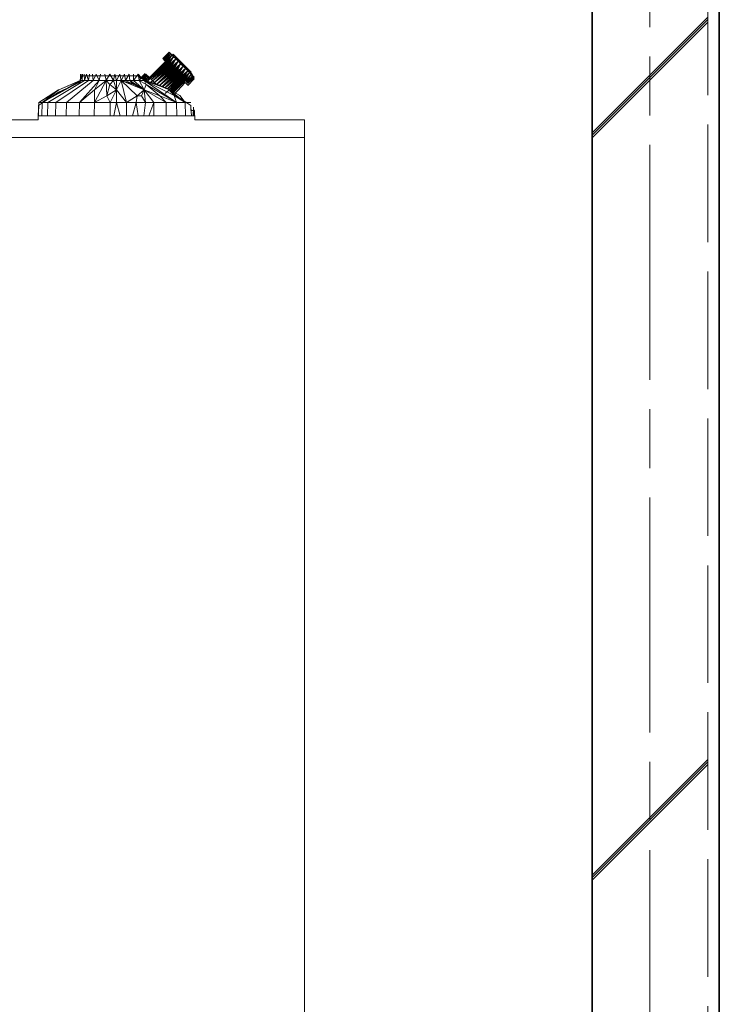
# Model space of a CAD drawing. Header units: millimetres. Extents: x -38341 to 3709, y -10682 to 48718.
# Tile 28 of 118: x -21269 to -20362, y 10277 to 11553. Entities that reach past the tile are written whole.
import ezdxf

# ---------------------------------------------------------------- set-up
doc = ezdxf.new("R2010")
doc.units = ezdxf.units.MM
doc.header["$LTSCALE"] = 50
doc.linetypes.add('ISO-02 破線', pattern=[3.81, 3.048, -0.762])
doc.linetypes.add('ISO-08 一点鎖線', pattern=[9.144, 6.096, -0.762, 1.524, -0.762])
doc.layers.add('00ライン-グリッド-線', color=13, linetype='ISO-08 一点鎖線', lineweight=5, true_color=0xff5454)
for name, color, linetype, lineweight in [('02モデリング-03スラブ', 7, 'Continuous', 5), ('02モデリング-04壁-外部', 7, 'Continuous', 5), ('02モデリング-04壁-外部_ハッチング', 7, 'Continuous', 5), ('08設備機器-UB', 7, 'Continuous', 5), ('08設備機器-UB_ハッチング', 7, 'Continuous', 5), ('断面スタイル', 7, 'Continuous', 35)]:
    doc.layers.add(name, color=color, linetype=linetype, lineweight=lineweight)
doc.styles.get("Standard").update_dxf_attribs({"font": 'txt', "bigfont": 'BIGFONT.SHX'})

# ---------------------------------------------------------------- blocks, each defined once
blk = doc.blocks.new('Section-4')
at = {"color": 255, "linetype": 'Continuous', "lineweight": 5, "transparency": 33554687}
for points, layer in [([(-1985, 9360), (-1985, 11880), (-2135, 11880), (-2135, 9360)], '02モデリング-04壁-外部_ハッチング'), ([(-3723.6, 9276.8), (-3747.1, 9276.8), (-3783.6, 9337.8), (-3869.2, 9337.8), (-3869.2, 9387.7), (-3878.6, 9387.7), (-3878.6, 11423.6), (-3221.3, 11423.6), (-3218.9, 11478.5), (-3167.3, 11478.5), (-3165, 11423.6), (-2853.3, 11423.6), (-2852.6, 11442.1), (-2826.6, 11459.5), (-2798.5, 11472.5), (-2798.3, 11480.7), (-2723.6, 11480.7), (-2719.7, 11476.6), (-2714.4, 11482.1), (-2714.3, 11482.1), (-2713.5, 11481.2), (-2709, 11476.4), (-2687.9, 11499), (-2688.2, 11499.3), (-2688.6, 11499.8), (-2688.8, 11499.9), (-2689, 11500.2), (-2689.3, 11500.5), (-2689.5, 11500.7), (-2689.7, 11501), (-2690, 11501.3), (-2690.1, 11501.3), (-2690.3, 11501.6), (-2690.5, 11501.8), (-2690.7, 11502), (-2690.8, 11502.1), (-2691.1, 11502.4), (-2691.2, 11502.5), (-2691.2, 11502.6), (-2691.3, 11502.6), (-2691.3, 11502.7), (-2691.4, 11502.7), (-2691.4, 11502.7), (-2683.3, 11511.2), (-2683.2, 11511.2), (-2682.5, 11510.4), (-2681.3, 11509.2), (-2679.6, 11507.4), (-2678.3, 11508.8), (-2678.2, 11508.7), (-2677.7, 11508.1), (-2664.2, 11493.8), (-2654.7, 11483.6), (-2653.7, 11482.6), (-2653.2, 11482.1), (-2654.5, 11480.6), (-2650.9, 11476.8), (-2658.9, 11468.1), (-2658.9, 11468.2), (-2658.9, 11468.2), (-2659, 11468.2), (-2659, 11468.3), (-2659, 11468.3), (-2659.1, 11468.4), (-2659.1, 11468.4), (-2659.3, 11468.5), (-2659.3, 11468.6), (-2659.5, 11468.8), (-2659.6, 11469), (-2659.7, 11469), (-2659.9, 11469.3), (-2660.2, 11469.6), (-2660.5, 11469.9), (-2660.7, 11470.1), (-2660.8, 11470.2), (-2660.9, 11470.3), (-2661.1, 11470.5), (-2661.2, 11470.6), (-2661.4, 11470.9), (-2661.6, 11471.1), (-2661.8, 11471.3), (-2661.9, 11471.4), (-2662.1, 11471.6), (-2662.4, 11471.9), (-2662.4, 11471.9), (-2677.3, 11456.2), (-2669.4, 11451.8), (-2655.2, 11442.1), (-2655, 11435.8), (-2651.6, 11435.6), (-2650.5, 11435.6), (-2650.2, 11423.6), (-2507.7, 11423.6), (-2507.7, 9387.7), (-2517.1, 9387.7), (-2517.1, 9337.8), (-2602.7, 9337.8), (-2639.1, 9276.8), (-2662.6, 9276.8), (-2662.6, 9251.9), (-2701.4, 9251.9), (-2701.4, 9248.7), (-2706.4, 9248.7), (-2710.7, 9248.7), (-2710.7, 9235.7), (-2716.2, 9235.7), (-2716.2, 9221.9), (-2711.1, 9221.9), (-2711.1, 9211.9), (-2673.9, 9211.9), (-2673.9, 9180), (-2790.6, 9180), (-2790.6, 9211.9), (-2736.2, 9211.9), (-2736.2, 9221.9), (-2731.1, 9221.9), (-2731.1, 9235.7), (-2736.6, 9235.7), (-2736.6, 9248.7), (-2763.1, 9248.7), (-2763.1, 9251.9), (-3139, 9251.9), (-3139.2, 9249.5), (-3140.4, 9245.1), (-3141.1, 9243.7), (-3141.1, 9239.9), (-3141.3, 9237.5), (-3141.9, 9235.1), (-3143, 9232.8), (-3144.6, 9230.7), (-3146.6, 9229), (-3148.8, 9227.8), (-3151, 9227.1), (-3153.3, 9226.9), (-3232.9, 9226.9), (-3235.1, 9227.1), (-3237.4, 9227.8), (-3239.5, 9229), (-3241.5, 9230.7), (-3243.1, 9232.8), (-3244.2, 9235.1), (-3244.8, 9237.5), (-3245.2, 9239.9), (-3245.2, 9243.7), (-3245.8, 9245.1), (-3247, 9249.5), (-3247.2, 9251.9), (-3623.2, 9251.9), (-3623.2, 9248.7), (-3649.6, 9248.7), (-3649.6, 9235.7), (-3655.1, 9235.7), (-3655.1, 9221.9), (-3650.1, 9221.9), (-3650.1, 9211.9), (-3605.2, 9211.9), (-3605.2, 9180), (-3722, 9180), (-3722, 9211.9), (-3675.1, 9211.9), (-3675.1, 9221.9), (-3670.1, 9221.9), (-3670.1, 9235.7), (-3675.6, 9235.7), (-3675.6, 9248.7), (-3679.9, 9248.7), (-3684.9, 9248.7), (-3684.9, 9251.9), (-3723.6, 9251.9)], '08設備機器-UB_ハッチング')]:
    blk.add_wipeout(points, dxfattribs=at).dxf.layer = layer
at = {"layer": '02モデリング-04壁-外部_ハッチング', "linetype": 'Continuous', "lineweight": 5, "transparency": 33554687}
h = blk.add_hatch(dxfattribs=at)
h.set_pattern_fill('鉄筋コンクリート [CN] HF-壁用', angle=90, style=0, pattern_type=2)
h.set_pattern_definition([(45, (-2023.7, 10652.87), (-21689, -20726.47), []), (45, (-2024.64, 10655.36), (-21689, -20726.47), []), (45, (-2026.2, 10656.9), (-21689, -20726.47), [])])
h.paths.add_polyline_path([(-1985, 9360), (-1985, 11880), (-2135, 11880), (-2135, 9360)])
at = {"color": 255, "linetype": 'Continuous', "lineweight": 5, "transparency": 33554687}
blk.add_wipeout([(-1985, 9360), (-1985, 12480), (-1970, 12480), (-1970, 9360)], dxfattribs=at).dxf.layer = '02モデリング-04壁-外部_ハッチング'
blk = doc.blocks.new('Section-5')
at = {"layer": '02モデリング-04壁-外部', "color": 7, "linetype": 'ISO-02 破線', "lineweight": 18, "transparency": 33554687}
blk.add_line((-1985, 9360), (-1985, 12480), dxfattribs=at)
at = {"layer": '02モデリング-04壁-外部', "color": 7, "linetype": 'Continuous', "lineweight": 25, "transparency": 33554687}
blk.add_line((-1970, 9360), (-1970, 12480), dxfattribs=at)
at = {"layer": '02モデリング-04壁-外部', "color": 7, "linetype": 'Continuous', "lineweight": 18, "transparency": 33554687}
blk.add_line((-2135, 9360), (-2135, 11880), dxfattribs=at)
at = {"layer": '08設備機器-UB', "color": 7, "linetype": 'Continuous', "lineweight": 18, "transparency": 33554687}
for p, q in [((-2691.4, 11502.7), (-2683.3, 11511.2)), ((-2683.3, 11511.2), (-2683.2, 11511.2)), ((-2683.2, 11511.2), (-2682.5, 11510.4)), ((-2682.5, 11510.4), (-2681.3, 11509.2)), ((-2681.3, 11509.2), (-2679.6, 11507.4)), ((-2679.6, 11507.4), (-2678.3, 11508.8)), ((-2678.3, 11508.8), (-2678.2, 11508.7)), ((-2678.2, 11508.7), (-2677.7, 11508.1)), ((-2677.7, 11508.1), (-2664.2, 11493.8)), ((-2709, 11476.4), (-2687.9, 11499)), ((-2691.3, 11502.7), (-2691.4, 11502.7)), ((-2691.4, 11502.7), (-2691.4, 11502.7)), ((-2691.3, 11502.6), (-2691.3, 11502.7)), ((-2691.2, 11502.6), (-2691.3, 11502.6)), ((-2691.2, 11502.5), (-2691.2, 11502.6)), ((-2691.1, 11502.4), (-2691.2, 11502.5)), ((-2690.8, 11502.1), (-2691.1, 11502.4)), ((-2690.7, 11502), (-2690.8, 11502.1)), ((-2690.5, 11501.8), (-2690.7, 11502)), ((-2690.3, 11501.6), (-2690.5, 11501.8)), ((-2690.1, 11501.3), (-2690.3, 11501.6)), ((-2690, 11501.3), (-2690.1, 11501.3)), ((-2689.7, 11501), (-2690, 11501.3)), ((-2689.5, 11500.7), (-2689.7, 11501)), ((-2689.3, 11500.5), (-2689.5, 11500.7)), ((-2689, 11500.2), (-2689.3, 11500.5)), ((-2688.8, 11499.9), (-2689, 11500.2)), ((-2688.6, 11499.8), (-2688.8, 11499.9)), ((-2688.2, 11499.3), (-2688.6, 11499.8)), ((-2687.9, 11499), (-2688.2, 11499.3)), ((-2664.2, 11493.8), (-2654.7, 11483.6)), ((-2798.5, 11472.5), (-2798.3, 11480.7)), ((-2798.3, 11480.7), (-2723.6, 11480.7)), ((-2723.6, 11480.7), (-2719.7, 11476.6)), ((-2719.7, 11476.6), (-2714.4, 11482.1)), ((-2714.4, 11482.1), (-2714.3, 11482.1)), ((-2714.3, 11482.1), (-2713.5, 11481.2)), ((-2713.5, 11481.2), (-2709, 11476.4)), ((-2654.7, 11483.6), (-2653.7, 11482.6)), ((-2653.2, 11482.1), (-2654.5, 11480.6)), ((-2654.5, 11480.6), (-2650.9, 11476.8)), ((-2653.7, 11482.6), (-2653.2, 11482.1)), ((-2826.6, 11459.5), (-2798.5, 11472.5)), ((-2662.4, 11471.9), (-2677.3, 11456.2)), ((-2662.1, 11471.6), (-2662.4, 11471.9)), ((-2662.4, 11471.9), (-2662.4, 11471.9)), ((-2661.9, 11471.4), (-2662.1, 11471.6)), ((-2661.8, 11471.3), (-2661.9, 11471.4)), ((-2661.6, 11471.1), (-2661.8, 11471.3)), ((-2661.4, 11470.9), (-2661.6, 11471.1)), ((-2661.2, 11470.6), (-2661.4, 11470.9)), ((-2661.1, 11470.5), (-2661.2, 11470.6)), ((-2660.9, 11470.3), (-2661.1, 11470.5)), ((-2660.8, 11470.2), (-2660.9, 11470.3)), ((-2660.7, 11470.1), (-2660.8, 11470.2)), ((-2660.5, 11469.9), (-2660.7, 11470.1)), ((-2660.2, 11469.6), (-2660.5, 11469.9)), ((-2659.9, 11469.3), (-2660.2, 11469.6)), ((-2659.7, 11469), (-2659.9, 11469.3)), ((-2659.6, 11469), (-2659.7, 11469)), ((-2659.5, 11468.8), (-2659.6, 11469)), ((-2659.3, 11468.6), (-2659.5, 11468.8)), ((-2659.3, 11468.5), (-2659.3, 11468.6)), ((-2659.1, 11468.4), (-2659.3, 11468.5)), ((-2659, 11468.3), (-2659.1, 11468.4)), ((-2659.1, 11468.4), (-2659.1, 11468.4)), ((-2659, 11468.2), (-2659, 11468.3)), ((-2659, 11468.3), (-2659, 11468.3)), ((-2658.9, 11468.2), (-2659, 11468.2)), ((-2650.9, 11476.8), (-2658.9, 11468.1)), ((-2658.9, 11468.1), (-2658.9, 11468.2)), ((-2658.9, 11468.2), (-2658.9, 11468.2)), ((-2852.6, 11442.1), (-2826.6, 11459.5)), ((-2677.3, 11456.2), (-2669.4, 11451.8)), ((-2853.3, 11423.6), (-2852.6, 11442.1)), ((-2669.4, 11451.8), (-2655.2, 11442.1)), ((-2655.2, 11442.1), (-2655, 11435.8)), ((-2655, 11435.8), (-2651.6, 11435.6)), ((-2651.6, 11435.6), (-2650.5, 11435.6)), ((-2650.5, 11435.6), (-2650.2, 11423.6)), ((-3165, 11423.6), (-2853.3, 11423.6)), ((-2650.2, 11423.6), (-2507.7, 11423.6)), ((-2507.7, 11423.6), (-2507.7, 9387.7))]:
    blk.add_line(p, q, dxfattribs=at)
at = {"layer": '08設備機器-UB', "color": 7, "linetype": 'Continuous', "lineweight": 13, "transparency": 33554687}
for p, q in [((-2691.4, 11503.2), (-2683.3, 11511.2)), ((-2683.3, 11511.2), (-2691.4, 11503.2)), ((-2691.4, 11503.2), (-2691.4, 11503.2)), ((-2691.4, 11503.2), (-2691.4, 11503.2)), ((-2691.3, 11503.1), (-2683.3, 11511.2)), ((-2683.2, 11511.2), (-2691.3, 11503.1)), ((-2691.3, 11503.2), (-2683.3, 11511.2)), ((-2691.3, 11503.2), (-2683.3, 11511.2)), ((-2683.2, 11511.2), (-2691.2, 11503.1)), ((-2683.2, 11511.2), (-2691.1, 11503)), ((-2683.2, 11511.2), (-2691, 11502.8)), ((-2690.8, 11502.6), (-2683.2, 11511.2)), ((-2690.6, 11502.4), (-2683.2, 11511.2)), ((-2682.5, 11510.5), (-2690.6, 11502.4)), ((-2682.5, 11510.5), (-2690.3, 11502.2)), ((-2682.5, 11510.5), (-2690, 11501.9)), ((-2689.7, 11501.6), (-2682.5, 11510.5)), ((-2681.3, 11509.3), (-2689.7, 11501.6)), ((-2681.3, 11509.3), (-2689.4, 11501.2)), ((-2681.3, 11509.3), (-2689, 11500.9)), ((-2688.6, 11500.5), (-2681.3, 11509.3)), ((-2688.2, 11500.1), (-2681.3, 11509.3)), ((-2679.7, 11507.6), (-2688.2, 11500.1)), ((-2679.7, 11507.6), (-2687.7, 11499.6)), ((-2679.7, 11507.6), (-2687.2, 11499.1)), ((-2679.7, 11507.6), (-2686.7, 11498.5)), ((-2686.1, 11498), (-2679.7, 11507.6)), ((-2685.8, 11497.7), (-2679.7, 11507.6)), ((-2677.5, 11505.4), (-2685.8, 11497.7)), ((-2677.5, 11505.4), (-2685.5, 11497.4)), ((-2677.5, 11505.4), (-2685.2, 11497.1)), ((-2677.5, 11505.4), (-2684.9, 11496.7)), ((-2677.5, 11505.4), (-2684.6, 11496.4)), ((-2684.2, 11496.1), (-2677.5, 11505.4)), ((-2683.9, 11495.7), (-2677.5, 11505.4)), ((-2683.5, 11495.4), (-2677.5, 11505.4)), ((-2683.2, 11495), (-2677.5, 11505.4)), ((-2679.7, 11507.6), (-2681.3, 11509.3)), ((-2677.5, 11505.4), (-2679.7, 11507.6)), ((-2679.6, 11507.6), (-2678.3, 11508.9)), ((-2679.6, 11507.5), (-2678.2, 11508.9)), ((-2679.6, 11507.6), (-2679.6, 11507.5)), ((-2679.6, 11507.5), (-2679, 11507)), ((-2679, 11507), (-2677.7, 11508.3)), ((-2678.1, 11506.1), (-2679, 11507)), ((-2678.1, 11506.1), (-2676.8, 11507.4)), ((-2677.5, 11505.4), (-2678.1, 11506.1)), ((-2676.8, 11507.4), (-2677.7, 11508.3)), ((-2674.7, 11502.7), (-2677.5, 11505.4)), ((-2676.8, 11504.8), (-2677.5, 11505.4)), ((-2675.5, 11506.1), (-2676.8, 11507.4)), ((-2676.8, 11504.8), (-2675.5, 11506.1)), ((-2676.8, 11504.8), (-2675.1, 11503.1)), ((-2673.8, 11504.4), (-2675.5, 11506.1)), ((-2675.1, 11503.1), (-2673.8, 11504.4)), ((-2671.7, 11502.3), (-2673.8, 11504.4)), ((-2709, 11478.5), (-2687.8, 11499.8)), ((-2709, 11478.5), (-2687.8, 11499.8)), ((-2709, 11478.5), (-2687.7, 11499.7)), ((-2709, 11478.5), (-2687.8, 11499.7)), ((-2709, 11478.5), (-2687.8, 11499.7)), ((-2687.7, 11499.7), (-2708.9, 11478.5)), ((-2687.7, 11499.7), (-2708.9, 11478.5)), ((-2708.9, 11478.5), (-2687.6, 11499.6)), ((-2708.9, 11478.5), (-2687.7, 11499.6)), ((-2708.9, 11478.5), (-2687.5, 11499.5)), ((-2708.9, 11478.5), (-2687.4, 11499.3)), ((-2687.4, 11499.2), (-2708.4, 11477.9)), ((-2687.2, 11499.1), (-2708.4, 11477.9)), ((-2708.4, 11477.9), (-2687, 11498.9)), ((-2708.4, 11477.9), (-2686.7, 11498.7)), ((-2708.4, 11477.9), (-2686.6, 11498.4)), ((-2686.6, 11498.4), (-2707.5, 11477)), ((-2707.5, 11477), (-2686.2, 11498.2)), ((-2707.5, 11477), (-2686, 11497.9)), ((-2686, 11497.9), (-2706.2, 11475.7)), ((-2685.6, 11497.6), (-2706.2, 11475.7)), ((-2685.3, 11497.3), (-2706.2, 11475.7)), ((-2684.9, 11496.9), (-2706.2, 11475.7)), ((-2684.6, 11496.5), (-2706.2, 11475.7)), ((-2706.2, 11475.7), (-2684.2, 11496)), ((-2706.2, 11475.7), (-2683.7, 11495.6)), ((-2706.2, 11475.7), (-2683.5, 11495.4)), ((-2706.2, 11475.7), (-2683.3, 11495.1)), ((-2683.3, 11495.1), (-2704.4, 11474)), ((-2683, 11494.9), (-2704.4, 11474)), ((-2682.8, 11494.6), (-2704.4, 11474)), ((-2682.5, 11494.4), (-2704.4, 11474)), ((-2682.2, 11494.2), (-2704.4, 11474)), ((-2704.4, 11474), (-2682, 11493.8)), ((-2704.4, 11474), (-2681.7, 11493.6)), ((-2704.4, 11474), (-2681.4, 11493.3)), ((-2704.4, 11474), (-2681.1, 11493)), ((-2681.1, 11493), (-2702.3, 11471.8)), ((-2680.8, 11492.7), (-2702.3, 11471.8)), ((-2680.6, 11492.4), (-2702.3, 11471.8)), ((-2680.2, 11492.2), (-2702.3, 11471.8)), ((-2679.9, 11491.9), (-2702.3, 11471.8)), ((-2702.3, 11471.8), (-2679.7, 11491.5)), ((-2702.3, 11471.8), (-2679.3, 11491.2)), ((-2702.3, 11471.8), (-2679, 11490.9)), ((-2702.3, 11471.8), (-2678.7, 11490.6)), ((-2678.7, 11490.6), (-2699.7, 11469.6)), ((-2691.3, 11503.2), (-2691.4, 11503.2)), ((-2691.3, 11503.1), (-2691.3, 11503.2)), ((-2691.3, 11503.2), (-2691.3, 11503.2)), ((-2691.2, 11503.1), (-2691.3, 11503.1)), ((-2691.1, 11503), (-2691.2, 11503.1)), ((-2691, 11502.8), (-2691.1, 11503)), ((-2690.8, 11502.6), (-2691, 11502.8)), ((-2690.6, 11502.4), (-2690.8, 11502.6)), ((-2690.5, 11502.4), (-2690.6, 11502.4)), ((-2690, 11501.9), (-2690.1, 11501.9)), ((-2689.7, 11501.6), (-2690, 11501.9)), ((-2689.4, 11501.2), (-2689.7, 11501.6)), ((-2689.3, 11501.1), (-2689.4, 11501.2)), ((-2688.6, 11500.5), (-2688.8, 11500.6)), ((-2688.6, 11500.5), (-2688.6, 11500.5)), ((-2687.7, 11499.6), (-2687.9, 11499.7)), ((-2687.8, 11499.7), (-2687.8, 11499.8)), ((-2687.8, 11499.8), (-2687.8, 11499.8)), ((-2687.7, 11499.7), (-2687.8, 11499.7)), ((-2687.8, 11499.7), (-2687.8, 11499.7)), ((-2687.7, 11499.6), (-2687.7, 11499.7)), ((-2687.7, 11499.7), (-2687.7, 11499.7)), ((-2687.2, 11499.1), (-2687.7, 11499.6)), ((-2687.6, 11499.6), (-2687.7, 11499.6)), ((-2687.5, 11499.5), (-2687.6, 11499.6)), ((-2687.3, 11499.3), (-2687.5, 11499.5)), ((-2687.2, 11499.1), (-2687.3, 11499.3)), ((-2686.7, 11498.5), (-2687.2, 11499.1)), ((-2687, 11498.9), (-2687.2, 11499.1)), ((-2686.7, 11498.7), (-2687, 11498.9)), ((-2686.6, 11498.6), (-2686.7, 11498.7)), ((-2686.1, 11498), (-2686.7, 11498.5)), ((-2686.5, 11498.5), (-2686.6, 11498.6)), ((-2686.2, 11498.2), (-2686.5, 11498.5)), ((-2686.1, 11498), (-2686.2, 11498.2)), ((-2685.8, 11497.7), (-2686.1, 11498)), ((-2686, 11497.9), (-2686.1, 11498)), ((-2685.8, 11497.7), (-2686, 11497.9)), ((-2685.5, 11497.4), (-2685.8, 11497.7)), ((-2685.6, 11497.6), (-2685.8, 11497.7)), ((-2685.5, 11497.4), (-2685.6, 11497.6)), ((-2685.2, 11497.1), (-2685.5, 11497.4)), ((-2685.3, 11497.3), (-2685.5, 11497.4)), ((-2685.2, 11497.1), (-2685.3, 11497.3)), ((-2684.9, 11496.7), (-2685.2, 11497.1)), ((-2684.9, 11496.9), (-2685.2, 11497.1)), ((-2684.6, 11496.4), (-2684.9, 11496.7)), ((-2684.6, 11496.5), (-2684.8, 11496.8)), ((-2684.1, 11496.1), (-2684.6, 11496.5)), ((-2684.2, 11496.1), (-2684.6, 11496.4)), ((-2683.9, 11495.7), (-2684.2, 11496.1)), ((-2683.8, 11495.8), (-2684.1, 11496.1)), ((-2683.5, 11495.4), (-2683.9, 11495.7)), ((-2683.5, 11495.4), (-2683.8, 11495.7)), ((-2683.2, 11495), (-2683.5, 11495.4)), ((-2683.2, 11495.2), (-2683.5, 11495.4)), ((-2674.7, 11502.7), (-2683.2, 11495)), ((-2682.8, 11494.7), (-2683.2, 11495)), ((-2682.7, 11494.7), (-2683.1, 11495.1)), ((-2674.7, 11502.7), (-2682.8, 11494.7)), ((-2682.4, 11494.3), (-2682.8, 11494.7)), ((-2682.5, 11494.4), (-2682.7, 11494.7)), ((-2682.2, 11494.2), (-2682.5, 11494.4)), ((-2674.7, 11502.7), (-2682.4, 11494.3)), ((-2682.1, 11493.9), (-2682.4, 11494.3)), ((-2682, 11494), (-2682.2, 11494.2)), ((-2674.7, 11502.7), (-2682.1, 11493.9)), ((-2681.7, 11493.5), (-2682.1, 11493.9)), ((-2681.7, 11493.6), (-2681.9, 11493.9)), ((-2674.7, 11502.7), (-2681.7, 11493.5)), ((-2681.4, 11493.3), (-2681.7, 11493.6)), ((-2681.3, 11493.1), (-2681.7, 11493.5)), ((-2681.3, 11493.1), (-2674.7, 11502.7)), ((-2680.9, 11492.8), (-2681.3, 11493.1)), ((-2681.1, 11493), (-2681.2, 11493.2)), ((-2680.8, 11492.8), (-2681.1, 11493.1)), ((-2680.9, 11492.8), (-2674.7, 11502.7)), ((-2680.5, 11492.4), (-2680.9, 11492.8)), ((-2680.5, 11492.5), (-2680.8, 11492.8)), ((-2680.5, 11492.4), (-2674.7, 11502.7)), ((-2680.2, 11492.2), (-2680.5, 11492.5)), ((-2680.1, 11492), (-2680.5, 11492.4)), ((-2680.1, 11492), (-2674.7, 11502.7)), ((-2671.7, 11499.6), (-2680.1, 11492)), ((-2679.7, 11491.6), (-2680.1, 11492)), ((-2679.9, 11491.9), (-2680.1, 11492)), ((-2679.6, 11491.6), (-2679.9, 11491.9)), ((-2671.7, 11499.6), (-2679.7, 11491.6)), ((-2679.3, 11491.2), (-2679.7, 11491.6)), ((-2679.3, 11491.3), (-2679.6, 11491.6)), ((-2671.7, 11499.6), (-2679.3, 11491.2)), ((-2679, 11490.9), (-2679.3, 11491.3)), ((-2678.9, 11490.7), (-2679.3, 11491.2)), ((-2671.7, 11499.6), (-2678.9, 11490.7)), ((-2678.5, 11490.3), (-2678.9, 11490.7)), ((-2678.7, 11490.6), (-2678.8, 11490.8)), ((-2678.4, 11490.4), (-2678.7, 11490.6)), ((-2678.5, 11490.3), (-2671.7, 11499.6)), ((-2678.1, 11489.9), (-2671.7, 11499.6)), ((-2677.7, 11489.5), (-2671.7, 11499.6)), ((-2677.2, 11489.1), (-2671.7, 11499.6)), ((-2676.8, 11488.7), (-2671.7, 11499.6)), ((-2668.4, 11496.3), (-2676.8, 11488.7)), ((-2668.4, 11496.3), (-2676.4, 11488.3)), ((-2668.4, 11496.3), (-2676, 11487.9)), ((-2668.4, 11496.3), (-2675.6, 11487.4)), ((-2675.2, 11487), (-2668.4, 11496.3)), ((-2673, 11501), (-2675.1, 11503.1)), ((-2674.8, 11486.6), (-2668.4, 11496.3)), ((-2671.7, 11499.6), (-2674.7, 11502.7)), ((-2674.3, 11486.2), (-2668.4, 11496.3)), ((-2673.9, 11485.8), (-2668.4, 11496.3)), ((-2673.5, 11485.4), (-2668.4, 11496.3)), ((-2665.1, 11493), (-2673.5, 11485.4)), ((-2665.1, 11493), (-2673.1, 11485)), ((-2671.7, 11502.3), (-2673, 11501)), ((-2671.7, 11499.6), (-2673, 11501)), ((-2665.1, 11493), (-2672.7, 11484.6)), ((-2672.3, 11484.2), (-2665.1, 11493)), ((-2669.3, 11499.9), (-2671.7, 11502.3)), ((-2668.4, 11496.3), (-2671.7, 11499.6)), ((-2670.6, 11498.6), (-2671.7, 11499.6)), ((-2671.6, 11483.4), (-2665.1, 11493)), ((-2670.8, 11482.7), (-2665.1, 11493)), ((-2670.6, 11498.6), (-2669.3, 11499.9)), ((-2668.4, 11496.3), (-2670.6, 11498.6)), ((-2666.7, 11497.4), (-2669.3, 11499.9)), ((-2665.1, 11493), (-2668.4, 11496.3)), ((-2668.1, 11496), (-2668.4, 11496.3)), ((-2666.7, 11497.4), (-2668.1, 11496)), ((-2665.5, 11493.5), (-2668.1, 11496)), ((-2664.2, 11494.8), (-2666.7, 11497.4)), ((-2665.5, 11493.5), (-2664.2, 11494.8)), ((-2665.5, 11493.5), (-2665.1, 11493)), ((-2662, 11490), (-2665.1, 11493)), ((-2665.1, 11493), (-2663.2, 11491.1)), ((-2664.2, 11494.8), (-2661.8, 11492.4)), ((-2661.8, 11492.4), (-2663.2, 11491.1)), ((-2663.2, 11491.1), (-2662, 11490)), ((-2659.7, 11490.3), (-2661.8, 11492.4)), ((-2797.5, 11482.6), (-2798.3, 11474.8)), ((-2798.3, 11474.8), (-2798.3, 11482.6)), ((-2796.3, 11474.8), (-2797.5, 11482.6)), ((-2796.3, 11474.8), (-2795.8, 11482.6)), ((-2792.9, 11474.8), (-2793.3, 11482.6)), ((-2790.3, 11482.6), (-2792.9, 11474.8)), ((-2788.1, 11474.8), (-2790.3, 11482.6)), ((-2788.1, 11474.8), (-2786.7, 11482.6)), ((-2781.7, 11474.8), (-2782.6, 11482.6)), ((-2777.8, 11482.6), (-2781.7, 11474.8)), ((-2773.9, 11474.8), (-2777.8, 11482.6)), ((-2773.9, 11474.8), (-2772.5, 11482.6)), ((-2765, 11474.8), (-2766.6, 11482.6)), ((-2760.3, 11482.6), (-2765, 11474.8)), ((-2755.5, 11474.8), (-2760.3, 11482.6)), ((-2753.8, 11482.6), (-2755.5, 11474.8)), ((-2751.8, 11474.8), (-2753.8, 11482.6)), ((-2747.3, 11482.6), (-2751.8, 11474.8)), ((-2745.7, 11474.8), (-2747.3, 11482.6)), ((-2741, 11482.6), (-2745.7, 11474.8)), ((-2739.8, 11474.8), (-2741, 11482.6)), ((-2739.8, 11474.8), (-2735, 11482.6)), ((-2734.4, 11474.8), (-2735, 11482.6)), ((-2729.4, 11474.8), (-2729.5, 11482.6)), ((-2729.4, 11474.8), (-2723.6, 11482.6)), ((-2723.6, 11482.6), (-2722.1, 11474.8)), ((-2723.6, 11482.6), (-2719.6, 11478.5)), ((-2719.6, 11478.5), (-2722.1, 11474.8)), ((-2719.7, 11478.6), (-2714.3, 11483.8)), ((-2719.7, 11478.6), (-2719.6, 11478.5)), ((-2719.6, 11478.5), (-2714.3, 11483.8)), ((-2719.6, 11478.5), (-2715.9, 11474.8)), ((-2719.6, 11478.5), (-2719.2, 11478.1)), ((-2719.2, 11478.1), (-2714.3, 11483.8)), ((-2719.2, 11478.1), (-2713.5, 11483)), ((-2719.2, 11478.1), (-2718.5, 11477.4)), ((-2718.5, 11477.4), (-2713.5, 11483)), ((-2718.5, 11477.4), (-2712.2, 11481.7)), ((-2717.5, 11476.4), (-2712.2, 11481.7)), ((-2712.2, 11481.7), (-2716.2, 11475.1)), ((-2716.2, 11475.1), (-2710.3, 11479.9)), ((-2710.3, 11479.9), (-2714.1, 11474.2)), ((-2713.5, 11483), (-2712.2, 11481.7)), ((-2712.2, 11481.7), (-2710.3, 11479.9)), ((-2710.3, 11479.9), (-2707.9, 11477.4)), ((-2709, 11478.5), (-2708.9, 11478.5)), ((-2708.9, 11478.5), (-2708.4, 11477.9)), ((-2708.4, 11477.9), (-2707.5, 11477)), ((-2678.4, 11490.2), (-2699.7, 11469.6)), ((-2678.1, 11489.9), (-2699.6, 11469.6)), ((-2677.8, 11489.6), (-2699.6, 11469.6)), ((-2677.4, 11489.3), (-2699.6, 11469.6)), ((-2699.6, 11469.6), (-2677.1, 11489)), ((-2699.6, 11469.6), (-2676.8, 11488.6)), ((-2699.6, 11469.6), (-2676.5, 11488.3)), ((-2699.6, 11469.6), (-2676.1, 11488)), ((-2676.1, 11488), (-2696, 11468.1)), ((-2675.8, 11487.7), (-2696, 11468.1)), ((-2675.5, 11487.3), (-2696, 11468.1)), ((-2675.2, 11487), (-2695.9, 11468.1)), ((-2674.8, 11486.7), (-2695.9, 11468)), ((-2695.9, 11468), (-2674.5, 11486.4)), ((-2695.9, 11468), (-2674.2, 11486.1)), ((-2695.8, 11468), (-2673.9, 11485.7)), ((-2695.8, 11468), (-2673.6, 11485.4)), ((-2673.6, 11485.4), (-2692.4, 11466.6)), ((-2673.3, 11485.1), (-2692.4, 11466.6)), ((-2672.9, 11484.9), (-2692.3, 11466.5)), ((-2672.3, 11484.2), (-2692.2, 11466.5)), ((-2692.1, 11466.5), (-2671.7, 11483.7)), ((-2692, 11466.4), (-2671.2, 11483)), ((-2671.2, 11483), (-2689, 11465.2)), ((-2670.5, 11482.5), (-2688.9, 11465.1)), ((-2670.1, 11481.9), (-2688.8, 11465)), ((-2688.7, 11465), (-2669.5, 11481.4)), ((-2688.5, 11464.9), (-2669, 11480.9)), ((-2669, 11480.9), (-2686, 11463.9)), ((-2668.5, 11480.4), (-2685.9, 11463.8)), ((-2668, 11479.9), (-2685.7, 11463.8)), ((-2685.6, 11463.7), (-2667.5, 11479.5)), ((-2685.5, 11463.7), (-2667.1, 11479)), ((-2667.1, 11479), (-2683.4, 11462.7)), ((-2666.6, 11478.5), (-2683.2, 11462.6)), ((-2666.1, 11478.1), (-2683.1, 11462.5)), ((-2678.1, 11489.9), (-2678.5, 11490.3)), ((-2678, 11490), (-2678.3, 11490.3)), ((-2677.7, 11489.5), (-2678.1, 11489.9)), ((-2677.7, 11489.7), (-2678, 11490)), ((-2677.4, 11489.3), (-2677.7, 11489.7)), ((-2677.2, 11489.1), (-2677.7, 11489.5)), ((-2677.2, 11489.1), (-2677.4, 11489.3)), ((-2676.8, 11488.7), (-2677.2, 11489.1)), ((-2676.7, 11488.7), (-2677.1, 11489)), ((-2676.4, 11488.3), (-2676.8, 11488.7)), ((-2676.4, 11488.4), (-2676.7, 11488.7)), ((-2676.1, 11488), (-2676.4, 11488.4)), ((-2676, 11487.9), (-2676.4, 11488.3)), ((-2675.6, 11487.4), (-2676, 11487.9)), ((-2675.5, 11487.5), (-2675.8, 11487.7)), ((-2675.2, 11487), (-2675.6, 11487.4)), ((-2675.1, 11487.1), (-2675.4, 11487.4)), ((-2674.8, 11486.6), (-2675.2, 11487)), ((-2674.8, 11486.7), (-2675.1, 11487.1)), ((-2674.3, 11486.2), (-2674.8, 11486.6)), ((-2674.5, 11486.4), (-2674.7, 11486.7)), ((-2674.3, 11486.3), (-2674.5, 11486.4)), ((-2673.9, 11485.8), (-2674.3, 11486.2)), ((-2673.8, 11485.8), (-2674.1, 11486.1)), ((-2673.5, 11485.4), (-2673.9, 11485.8)), ((-2673.5, 11485.5), (-2673.8, 11485.8)), ((-2673.2, 11485.2), (-2673.5, 11485.5)), ((-2673.1, 11485), (-2673.5, 11485.4)), ((-2672.7, 11484.6), (-2673.1, 11485)), ((-2672.9, 11484.9), (-2673.1, 11485)), ((-2672.7, 11484.6), (-2672.9, 11484.9)), ((-2672.3, 11484.2), (-2672.7, 11484.6)), ((-2672.3, 11484.2), (-2672.7, 11484.6)), ((-2671.6, 11483.4), (-2672.3, 11484.2)), ((-2671.6, 11483.5), (-2672.3, 11484.2)), ((-2670.8, 11482.7), (-2671.6, 11483.4)), ((-2671.1, 11483.1), (-2671.5, 11483.5)), ((-2670.7, 11482.7), (-2671.1, 11483.1)), ((-2662, 11490), (-2670.8, 11482.7)), ((-2670.1, 11481.9), (-2670.8, 11482.7)), ((-2670.5, 11482.5), (-2670.7, 11482.7)), ((-2670, 11482), (-2670.5, 11482.5)), ((-2662, 11490), (-2670.1, 11481.9)), ((-2669.3, 11481.2), (-2670.1, 11481.9)), ((-2669.5, 11481.4), (-2670, 11482)), ((-2669.3, 11481.3), (-2669.5, 11481.4)), ((-2662, 11490), (-2669.3, 11481.2)), ((-2669, 11480.9), (-2669.3, 11481.3)), ((-2668.7, 11480.5), (-2669.3, 11481.2)), ((-2668.6, 11480.6), (-2669, 11480.9)), ((-2668.7, 11480.5), (-2662, 11490)), ((-2668, 11479.8), (-2668.7, 11480.5)), ((-2668, 11480), (-2668.5, 11480.4)), ((-2668, 11479.8), (-2662, 11490)), ((-2659.3, 11487.2), (-2668, 11479.8)), ((-2667.3, 11479.2), (-2668, 11479.8)), ((-2667.5, 11479.5), (-2667.9, 11479.9)), ((-2667.3, 11479.2), (-2667.5, 11479.5)), ((-2659.3, 11487.2), (-2667.3, 11479.2)), ((-2666.7, 11478.6), (-2667.3, 11479.2)), ((-2667, 11479), (-2667.3, 11479.2)), ((-2666.7, 11478.6), (-2667, 11479)), ((-2659.3, 11487.2), (-2666.7, 11478.6)), ((-2666.1, 11477.9), (-2666.7, 11478.6)), ((-2666.1, 11478), (-2666.6, 11478.5)), ((-2666.1, 11477.9), (-2659.3, 11487.2)), ((-2665.5, 11477.3), (-2666.1, 11477.9)), ((-2665.7, 11477.7), (-2666, 11478)), ((-2665.5, 11477.3), (-2659.3, 11487.2)), ((-2656.8, 11484.8), (-2665.5, 11477.3)), ((-2656.8, 11484.8), (-2664.9, 11476.7)), ((-2656.8, 11484.8), (-2664.3, 11476.1)), ((-2656.8, 11484.8), (-2663.7, 11475.6)), ((-2663.2, 11475), (-2656.8, 11484.8)), ((-2662.9, 11474.8), (-2656.8, 11484.8)), ((-2654.6, 11482.5), (-2662.9, 11474.8)), ((-2654.6, 11482.5), (-2662.6, 11474.5)), ((-2654.6, 11482.5), (-2662.4, 11474.2)), ((-2654.6, 11482.5), (-2662.1, 11474)), ((-2659.3, 11487.2), (-2662, 11490)), ((-2662, 11490), (-2661, 11489)), ((-2654.6, 11482.5), (-2661.9, 11473.7)), ((-2661.7, 11473.5), (-2654.6, 11482.5)), ((-2661.4, 11473.3), (-2654.6, 11482.5)), ((-2661.2, 11473.1), (-2654.6, 11482.5)), ((-2661, 11489), (-2659.7, 11490.3)), ((-2661, 11489), (-2659.3, 11487.2)), ((-2661, 11472.9), (-2654.6, 11482.5)), ((-2652.8, 11480.7), (-2661, 11472.9)), ((-2652.8, 11480.7), (-2660.8, 11472.7)), ((-2652.8, 11480.7), (-2660.6, 11472.5)), ((-2652.8, 11480.7), (-2660.4, 11472.3)), ((-2660.3, 11472.1), (-2652.8, 11480.7)), ((-2660.1, 11471.9), (-2652.8, 11480.7)), ((-2659.9, 11471.8), (-2652.8, 11480.7)), ((-2659.8, 11471.6), (-2652.8, 11480.7)), ((-2657.8, 11488.4), (-2659.7, 11490.3)), ((-2659.7, 11471.5), (-2652.8, 11480.7)), ((-2651.5, 11479.4), (-2659.7, 11471.5)), ((-2651.5, 11479.4), (-2659.5, 11471.4)), ((-2651.5, 11479.4), (-2659.4, 11471.3)), ((-2656.8, 11484.8), (-2659.3, 11487.2)), ((-2659.3, 11487.2), (-2659.1, 11487.1)), ((-2651.5, 11479.4), (-2659.3, 11471.2)), ((-2659.2, 11471.1), (-2651.5, 11479.4)), ((-2657.8, 11488.4), (-2659.1, 11487.1)), ((-2657.4, 11485.4), (-2659.1, 11487.1)), ((-2659.1, 11471), (-2651.5, 11479.4)), ((-2659.1, 11470.9), (-2651.5, 11479.4)), ((-2659, 11470.9), (-2651.5, 11479.4)), ((-2659, 11470.8), (-2651.5, 11479.4)), ((-2650.9, 11478.8), (-2659, 11470.8)), ((-2650.9, 11478.8), (-2658.9, 11470.8)), ((-2650.9, 11478.8), (-2658.9, 11470.8)), ((-2650.9, 11478.8), (-2658.9, 11470.7)), ((-2656.1, 11486.7), (-2657.8, 11488.4)), ((-2656.1, 11486.7), (-2657.4, 11485.4)), ((-2656.8, 11484.8), (-2657.4, 11485.4)), ((-2654.6, 11482.5), (-2656.8, 11484.8)), ((-2656, 11483.9), (-2656.8, 11484.8)), ((-2654.7, 11485.3), (-2656.1, 11486.7)), ((-2654.7, 11485.3), (-2656, 11483.9)), ((-2655, 11483), (-2656, 11483.9)), ((-2653.7, 11484.3), (-2655, 11483)), ((-2654.6, 11482.5), (-2655, 11483)), ((-2652.8, 11480.7), (-2654.6, 11482.5)), ((-2654.5, 11482.5), (-2654.6, 11482.5)), ((-2651.5, 11479.4), (-2652.8, 11480.7)), ((-2650.9, 11478.8), (-2651.5, 11479.4)), ((-2847.9, 11446.2), (-2796.3, 11474.8)), ((-2847.9, 11446.2), (-2798.3, 11474.8)), ((-2840.6, 11446.2), (-2792.9, 11474.8)), ((-2830.3, 11446.2), (-2788.1, 11474.8)), ((-2826.3, 11462.6), (-2798.5, 11474.8)), ((-2826.3, 11462.6), (-2798.3, 11474.8)), ((-2816.5, 11446.2), (-2781.7, 11474.8)), ((-2799.6, 11446.2), (-2773.9, 11474.8)), ((-2798.3, 11474.8), (-2798.5, 11474.8)), ((-2796.3, 11474.8), (-2798.3, 11474.8)), ((-2792.9, 11474.8), (-2796.3, 11474.8)), ((-2788.1, 11474.8), (-2792.9, 11474.8)), ((-2781.7, 11474.8), (-2788.1, 11474.8)), ((-2773.9, 11474.8), (-2781.7, 11474.8)), ((-2765, 11474.8), (-2780.3, 11446.2)), ((-2780.2, 11462.6), (-2773.9, 11474.8)), ((-2765, 11474.8), (-2780.2, 11462.6)), ((-2765, 11474.8), (-2773.9, 11474.8)), ((-2764.1, 11454.9), (-2765, 11474.8)), ((-2760.3, 11469.2), (-2765, 11474.8)), ((-2755.5, 11474.8), (-2765, 11474.8)), ((-2760.3, 11469.2), (-2764.1, 11454.9)), ((-2755.5, 11474.8), (-2760.3, 11469.2)), ((-2751.8, 11462.6), (-2760.3, 11469.2)), ((-2751.8, 11462.6), (-2755.5, 11474.8)), ((-2751.8, 11474.8), (-2755.5, 11474.8)), ((-2751.8, 11462.6), (-2745.7, 11474.8)), ((-2751.8, 11462.6), (-2751.8, 11474.8)), ((-2745.7, 11474.8), (-2751.8, 11474.8)), ((-2738.6, 11446.2), (-2745.7, 11474.8)), ((-2724.7, 11454.9), (-2745.7, 11474.8)), ((-2715.8, 11462.6), (-2745.7, 11474.8)), ((-2745.7, 11474.8), (-2729.3, 11469.2)), ((-2745.7, 11474.8), (-2739.8, 11474.8)), ((-2729.3, 11469.2), (-2739.8, 11474.8)), ((-2734.4, 11474.8), (-2739.8, 11474.8)), ((-2715.8, 11462.6), (-2734.4, 11474.8)), ((-2729.3, 11469.2), (-2734.4, 11474.8)), ((-2729.4, 11474.8), (-2734.4, 11474.8)), ((-2715.8, 11462.6), (-2729.4, 11474.8)), ((-2722.1, 11474.8), (-2729.4, 11474.8)), ((-2715.8, 11462.6), (-2729.3, 11469.2)), ((-2722.1, 11474.8), (-2715.8, 11462.6)), ((-2722.1, 11474.8), (-2713, 11469.2)), ((-2715.8, 11474.8), (-2722.1, 11474.8)), ((-2715.9, 11474.8), (-2722.1, 11474.8)), ((-2718.5, 11477.4), (-2717.5, 11476.4)), ((-2717.5, 11476.4), (-2716.2, 11475.1)), ((-2716.2, 11475.1), (-2715.9, 11474.8)), ((-2715.9, 11474.8), (-2673.6, 11446.2)), ((-2715.9, 11474.8), (-2713, 11469.2)), ((-2715.9, 11474.8), (-2677, 11455.2)), ((-2715.9, 11474.8), (-2684.3, 11463.2)), ((-2715.9, 11474.8), (-2699.8, 11469.7)), ((-2713, 11469.2), (-2715.8, 11462.6)), ((-2713.6, 11474), (-2707.9, 11477.4)), ((-2713, 11469.2), (-2695.5, 11454.9)), ((-2673.6, 11446.2), (-2713, 11469.2)), ((-2707.9, 11477.4), (-2711.3, 11473.3)), ((-2707.9, 11477.4), (-2704.8, 11474.4)), ((-2707.5, 11477), (-2706.2, 11475.7)), ((-2704.8, 11474.4), (-2707.5, 11472.1)), ((-2706.2, 11475.7), (-2704.8, 11474.4)), ((-2704.8, 11474.4), (-2706.2, 11471.7)), ((-2704.8, 11474.4), (-2701.4, 11470.9)), ((-2704.8, 11474.4), (-2704.4, 11474)), ((-2704.4, 11474), (-2702.3, 11471.8)), ((-2702.3, 11471.8), (-2701, 11470.5)), ((-2702.3, 11470.5), (-2701.4, 11470.9)), ((-2701.4, 11470.9), (-2701.9, 11470.3)), ((-2701.4, 11470.9), (-2700.3, 11469.8)), ((-2701, 11470.5), (-2700.3, 11469.8)), ((-2699.8, 11469.7), (-2684.3, 11463.2)), ((-2665.7, 11477.7), (-2683, 11462.5)), ((-2682.9, 11462.4), (-2665.6, 11477.4)), ((-2682.8, 11462.4), (-2665.3, 11477.2)), ((-2665.3, 11477.2), (-2681.1, 11461.5)), ((-2665.1, 11477.1), (-2681, 11461.4)), ((-2665, 11476.8), (-2680.9, 11461.4)), ((-2664.7, 11476.7), (-2680.9, 11461.4)), ((-2664.5, 11476.5), (-2680.8, 11461.3)), ((-2680.8, 11461.3), (-2664.3, 11476.3)), ((-2680.7, 11461.3), (-2664.2, 11476.1)), ((-2680.6, 11461.2), (-2664, 11476)), ((-2680.6, 11461.2), (-2663.9, 11475.8)), ((-2663.9, 11475.8), (-2679.2, 11460.5)), ((-2663.8, 11475.6), (-2679.1, 11460.5)), ((-2663.6, 11475.5), (-2679.1, 11460.4)), ((-2663.4, 11475.4), (-2679, 11460.4)), ((-2679, 11460.4), (-2663.3, 11475.3)), ((-2678.9, 11460.3), (-2663.2, 11475.1)), ((-2678.9, 11460.3), (-2663.1, 11475)), ((-2678.9, 11460.3), (-2663, 11474.9)), ((-2678.8, 11460.3), (-2662.9, 11474.8)), ((-2662.9, 11474.8), (-2677.9, 11459.8)), ((-2662.8, 11474.7), (-2677.9, 11459.8)), ((-2662.7, 11474.7), (-2677.8, 11459.8)), ((-2662.6, 11474.6), (-2677.8, 11459.7)), ((-2677.8, 11459.7), (-2662.5, 11474.5)), ((-2677.8, 11459.7), (-2662.6, 11474.5)), ((-2677.7, 11459.7), (-2662.4, 11474.4)), ((-2677.7, 11459.7), (-2662.5, 11474.4)), ((-2677.7, 11459.7), (-2662.4, 11474.3)), ((-2662.4, 11474.3), (-2677.3, 11459.5)), ((-2662.4, 11474.3), (-2677.3, 11459.5)), ((-2662.4, 11474.3), (-2677.3, 11459.5)), ((-2665.5, 11477.5), (-2665.7, 11477.7)), ((-2664.9, 11476.7), (-2665.5, 11477.3)), ((-2665.3, 11477.3), (-2665.4, 11477.4)), ((-2665.1, 11477.1), (-2665.3, 11477.3)), ((-2664.9, 11476.9), (-2665.1, 11477.1)), ((-2664.3, 11476.1), (-2664.9, 11476.7)), ((-2664.8, 11476.7), (-2664.5, 11476.5)), ((-2664.2, 11476.2), (-2664.5, 11476.5)), ((-2663.7, 11475.6), (-2664.3, 11476.1)), ((-2664, 11476), (-2664.2, 11476.2)), ((-2663.9, 11475.8), (-2664, 11476)), ((-2663.7, 11475.7), (-2663.9, 11475.8)), ((-2663.6, 11475.5), (-2663.7, 11475.7)), ((-2663.2, 11475), (-2663.7, 11475.6)), ((-2663.4, 11475.4), (-2663.6, 11475.5)), ((-2663.3, 11475.3), (-2663.4, 11475.4)), ((-2663.2, 11475.1), (-2663.3, 11475.3)), ((-2663.1, 11475.1), (-2663.2, 11475.1)), ((-2662.9, 11474.8), (-2663.2, 11475)), ((-2663, 11474.9), (-2663.1, 11475)), ((-2662.9, 11474.8), (-2663, 11474.9)), ((-2662.6, 11474.5), (-2662.9, 11474.8)), ((-2662.8, 11474.7), (-2662.8, 11474.8)), ((-2662.7, 11474.7), (-2662.8, 11474.7)), ((-2662.6, 11474.6), (-2662.7, 11474.7)), ((-2662.6, 11474.5), (-2662.6, 11474.6)), ((-2662.4, 11474.2), (-2662.6, 11474.5)), ((-2662.5, 11474.5), (-2662.6, 11474.5)), ((-2662.5, 11474.4), (-2662.5, 11474.5)), ((-2662.4, 11474.4), (-2662.5, 11474.4)), ((-2662.4, 11474.3), (-2662.4, 11474.4)), ((-2662.4, 11474.3), (-2662.4, 11474.3)), ((-2662.3, 11474.3), (-2662.4, 11474.3)), ((-2662.3, 11474.3), (-2662.4, 11474.3)), ((-2662.4, 11474.3), (-2662.4, 11474.3)), ((-2661.7, 11473.5), (-2661.9, 11473.7)), ((-2661.6, 11473.5), (-2661.7, 11473.5)), ((-2661, 11472.9), (-2661.1, 11473)), ((-2660.8, 11472.7), (-2661, 11472.9)), ((-2660.6, 11472.5), (-2660.8, 11472.7)), ((-2660.4, 11472.3), (-2660.6, 11472.5)), ((-2660.3, 11472.1), (-2660.4, 11472.3)), ((-2660.1, 11471.9), (-2660.3, 11472.1)), ((-2659.9, 11471.8), (-2660.1, 11471.9)), ((-2659.8, 11471.6), (-2659.9, 11471.8)), ((-2659.7, 11471.5), (-2659.8, 11471.6)), ((-2659.6, 11471.5), (-2659.7, 11471.5)), ((-2659.4, 11471.3), (-2659.5, 11471.4)), ((-2659.3, 11471.2), (-2659.4, 11471.3)), ((-2659.2, 11471.1), (-2659.3, 11471.2)), ((-2659.1, 11471), (-2659.2, 11471.1)), ((-2659.1, 11470.9), (-2659.1, 11471)), ((-2659, 11470.9), (-2659.1, 11470.9)), ((-2659, 11470.8), (-2659, 11470.9)), ((-2658.9, 11470.8), (-2659, 11470.8)), ((-2658.9, 11470.8), (-2658.9, 11470.8)), ((-2658.9, 11470.7), (-2658.9, 11470.8)), ((-2658.9, 11470.7), (-2658.9, 11470.7)), ((-2852.2, 11446.2), (-2826.3, 11462.6)), ((-2826.6, 11462.6), (-2852.2, 11446.2)), ((-2847.9, 11446.2), (-2826.3, 11462.6)), ((-2780.2, 11462.6), (-2799.6, 11446.2)), ((-2780.3, 11446.2), (-2780.2, 11462.6)), ((-2780.3, 11446.2), (-2764.1, 11454.9)), ((-2764.1, 11454.9), (-2751.8, 11462.6)), ((-2759.8, 11446.2), (-2764.1, 11454.9)), ((-2759.8, 11446.2), (-2751.8, 11462.6)), ((-2751.8, 11446.2), (-2751.8, 11462.6)), ((-2738.6, 11446.2), (-2751.8, 11462.6)), ((-2724.7, 11454.9), (-2738.6, 11446.2)), ((-2724.7, 11454.9), (-2725.9, 11446.2)), ((-2715.8, 11462.6), (-2724.7, 11454.9)), ((-2719.2, 11454.9), (-2724.7, 11454.9)), ((-2715.8, 11462.6), (-2719.2, 11454.9)), ((-2714.1, 11446.2), (-2719.2, 11454.9)), ((-2714.1, 11446.2), (-2715.8, 11462.6)), ((-2703.3, 11446.2), (-2715.8, 11462.6)), ((-2687.4, 11446.2), (-2715.8, 11462.6)), ((-2695.5, 11454.9), (-2715.8, 11462.6)), ((-2695.5, 11454.9), (-2687.4, 11446.2)), ((-2673.6, 11446.2), (-2695.5, 11454.9)), ((-2683.2, 11462.6), (-2688.3, 11457.8)), ((-2683.1, 11462.5), (-2688.3, 11457.8)), ((-2684.3, 11463.2), (-2662.7, 11446.2)), ((-2684.3, 11463.2), (-2669.4, 11455.3)), ((-2684.3, 11463.2), (-2677, 11455.2)), ((-2677, 11455.2), (-2673.6, 11446.2)), ((-2677, 11455.2), (-2662.7, 11446.2)), ((-2669.4, 11455.3), (-2662.7, 11446.2)), ((-2852.2, 11446.2), (-2852.8, 11428.9)), ((-2852.6, 11446.2), (-2852.2, 11446.2)), ((-2852.2, 11446.2), (-2847.9, 11446.2)), ((-2847.9, 11446.2), (-2848.5, 11428.9)), ((-2840.6, 11446.2), (-2847.9, 11446.2)), ((-2840.6, 11446.2), (-2841.1, 11428.9)), ((-2830.3, 11446.2), (-2840.6, 11446.2)), ((-2830.7, 11428.9), (-2830.3, 11446.2)), ((-2816.5, 11446.2), (-2830.3, 11446.2)), ((-2816.9, 11428.9), (-2816.5, 11446.2)), ((-2799.6, 11446.2), (-2816.5, 11446.2)), ((-2799.9, 11428.9), (-2799.6, 11446.2)), ((-2780.3, 11446.2), (-2799.6, 11446.2)), ((-2780.5, 11428.9), (-2780.3, 11446.2)), ((-2759.8, 11446.2), (-2780.3, 11446.2)), ((-2759.9, 11428.9), (-2759.8, 11446.2)), ((-2751.8, 11446.2), (-2759.8, 11446.2)), ((-2751.8, 11446.2), (-2754.9, 11428.9)), ((-2747, 11428.9), (-2751.8, 11446.2)), ((-2738.6, 11446.2), (-2751.8, 11446.2)), ((-2738.8, 11428.9), (-2738.6, 11446.2)), ((-2725.9, 11446.2), (-2738.6, 11446.2)), ((-2725.9, 11446.2), (-2731, 11428.9)), ((-2723.6, 11428.9), (-2725.9, 11446.2)), ((-2714.1, 11446.2), (-2725.9, 11446.2)), ((-2716.3, 11428.9), (-2714.1, 11446.2)), ((-2703.3, 11446.2), (-2714.1, 11446.2)), ((-2703.3, 11446.2), (-2709.6, 11428.9)), ((-2703, 11428.9), (-2703.3, 11446.2)), ((-2687.4, 11446.2), (-2703.3, 11446.2)), ((-2687.4, 11446.2), (-2687.2, 11428.9)), ((-2673.6, 11446.2), (-2687.4, 11446.2)), ((-2673.6, 11446.2), (-2673.3, 11428.9)), ((-2662.7, 11446.2), (-2673.6, 11446.2)), ((-2662.7, 11446.2), (-2662.1, 11428.9)), ((-2662.7, 11446.2), (-2655.2, 11446.2)), ((-2655, 11440.3), (-2654.5, 11428.9)), ((-2651.6, 11440.2), (-2652.1, 11428.9)), ((-2651.6, 11440.2), (-2651, 11428.9)), ((-2507.7, 11400.7), (-3878.6, 11400.7)), ((-3878.6, 11400.7), (-2507.7, 11400.7))]:
    blk.add_line(p, q, dxfattribs=at)
for points in [[(-2714.1, 11474.2), (-2715.9, 11474.8)], [(-2713.6, 11474), (-2714.1, 11474.2)], [(-2711.3, 11473.3), (-2713.6, 11474)], [(-2709.4, 11472.7), (-2711.3, 11473.3)], [(-2707.5, 11472.1), (-2709.4, 11472.7)], [(-2706.2, 11471.7), (-2707.5, 11472.1)], [(-2702.3, 11470.5), (-2706.2, 11471.7)], [(-2701.9, 11470.3), (-2702.3, 11470.5)], [(-2700.3, 11469.8), (-2701.9, 11470.3)], [(-2699.8, 11469.7), (-2700.3, 11469.8)], [(-2696, 11468.1), (-2699.6, 11469.6)], [(-2692.4, 11466.6), (-2695.8, 11468)], [(-2689, 11465.2), (-2692, 11466.4)], [(-2686, 11463.9), (-2688.5, 11464.9)], [(-2684.3, 11463.2), (-2685.5, 11463.7)], [(-2683.4, 11462.7), (-2684.3, 11463.2)], [(-2681.1, 11461.5), (-2682.8, 11462.4)], [(-2679.2, 11460.5), (-2680.6, 11461.2)], [(-2677.9, 11459.8), (-2678.8, 11460.3)], [(-2677.3, 11459.5), (-2677.7, 11459.7)], [(-2852.8, 11428.9), (-2848.5, 11428.9)], [(-2848.5, 11428.9), (-2841.1, 11428.9)], [(-2841.1, 11428.9), (-2834.7, 11428.9)], [(-2834.7, 11428.9), (-2830.7, 11428.9)], [(-2830.7, 11428.9), (-2816.9, 11428.9)], [(-2816.9, 11428.9), (-2799.9, 11428.9)], [(-2799.9, 11428.9), (-2780.5, 11428.9)], [(-2780.5, 11428.9), (-2759.9, 11428.9)], [(-2759.9, 11428.9), (-2754.9, 11428.9)], [(-2754.9, 11428.9), (-2747, 11428.9)], [(-2747, 11428.9), (-2738.8, 11428.9)], [(-2738.8, 11428.9), (-2731, 11428.9)], [(-2731, 11428.9), (-2723.6, 11428.9)], [(-2723.6, 11428.9), (-2716.3, 11428.9)], [(-2716.3, 11428.9), (-2709.6, 11428.9)], [(-2709.6, 11428.9), (-2703, 11428.9)], [(-2703, 11428.9), (-2697.1, 11428.9)], [(-2697.1, 11428.9), (-2687.2, 11428.9)], [(-2687.2, 11428.9), (-2681.8, 11428.9)], [(-2681.8, 11428.9), (-2673.3, 11428.9)], [(-2673.3, 11428.9), (-2668.9, 11428.9)], [(-2668.9, 11428.9), (-2662.1, 11428.9)], [(-2662.1, 11428.9), (-2657.5, 11428.9)], [(-2657.5, 11428.9), (-2656.8, 11428.9)], [(-2656.8, 11428.9), (-2654.5, 11428.9)], [(-2654.5, 11428.9), (-2652.1, 11428.9)], [(-2652.1, 11428.9), (-2651, 11428.9)]]:
    blk.add_open_spline(points, degree=1, dxfattribs=at)
at = {"layer": '断面スタイル', "transparency": 33554687, "flags": 128}
for points in [[(-13785, 12571.7), (-8835, 12571.7), (-8835, 12591.8), (-2135, 12591.8), (-2135, 13060), (-2227, 13060), (-2227, 13065.4), (-2236.4, 13065.4), (-2236.4, 13060), (-2285, 13060), (-2284.5, 13175.6), (-2282, 13181.9), (-2278.2, 13186.4), (-2266.7, 13191.3), (-1993, 13206), (-1985.9, 13196), (-1985, 13146.4), (-1985, 13210), (-1970, 13210), (-1970, -1000)], [(-2385, 8760), (-2385, 9360), (-2135, 9360), (-2135, 11880), (-2385, 11880), (-2385, 12376.8), (-3952.5, 12376.8), (-3952.5, 9395), (-4030, 9395), (-4030, 9360), (-3940, 9360), (-3940, 9180), (-2385.5, 9180), (-2385.5, 9000), (-3952.5, 9000)]]:
    blk.add_lwpolyline(points, dxfattribs=at)
blk = doc.blocks.new('グリッド線-4')
at = {"layer": '00ライン-グリッド-線', "transparency": 33554687}
blk.add_line((0, 0), (0, -14980), dxfattribs=at)
at = {"layer": '00ライン-グリッド-線', "color": 0, "flags": 1}
for tag in ['instanceID', 'IFC_UUID']:
    blk.add_attdef(tag, (-3334.1, -22934.4), '', height=0.18, dxfattribs=at)

msp = doc.modelspace()

# ---------------------------------------------------------------- block references
at = {"layer": '02モデリング-03スラブ', "color": 7, "transparency": 33554687}
msp.add_blockref('Section-4', (-18391.964, 0), dxfattribs=at)

# ---------------------------------------------------------------- next in the draw order: block references
msp.add_blockref('Section-5', (-18391.964, 0), dxfattribs=at)

# ---------------------------------------------------------------- next in the draw order: block references
at = {"layer": '00ライン-グリッド-線'}
msp.add_blockref('グリッド線-4', (-20451.964, 13220), dxfattribs=at)

doc.saveas('drawing.dxf')
